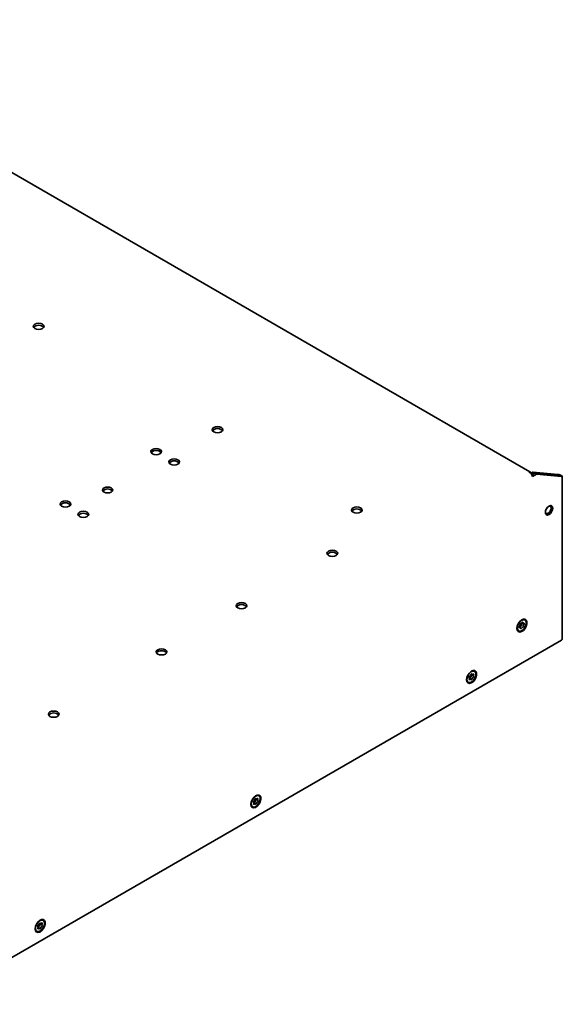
# Model space of a CAD drawing. Header units: millimetres. Extents: x -84 to 806, y -145 to 511.
# Tile 43 of 43: x 681 to 752, y 382 to 511. Entities that reach past the tile are written whole.
import ezdxf

# ---------------------------------------------------------------- set-up
doc = ezdxf.new("R2010")
doc.units = ezdxf.units.MM

msp = doc.modelspace()

# ---------------------------------------------------------------- linework, layer by layer
at = {"color": 7, "linetype": 'Continuous', "lineweight": 35}
for p, q in [((747.6546, 451.5057), (644.9827, 510.7769)), ((747.7375, 451.3725), (747.5018, 451.5085)), ((747.7308, 451.3231), (747.7375, 451.3725)), ((747.7356, 451.3588), (747.7375, 451.3225)), ((747.7375, 451.318), (747.7375, 451.3225)), ((748.0085, 451.4518), (747.7539, 451.3048)), ((748.2442, 451.3157), (747.9018, 451.118)), ((748.2678, 451.3021), (747.9125, 451.097)), ((748.5035, 451.1661), (747.9732, 450.8599)), ((748.0085, 451.4518), (748.2442, 451.3157)), ((751.2966, 451.1578), (748.0085, 451.4518)), ((751.5323, 451.0217), (748.2442, 451.3157)), ((748.5035, 451.1661), (748.2678, 451.3021)), ((751.5559, 451.0081), (748.2678, 451.3021)), ((751.7916, 450.8721), (748.5035, 451.1661)), ((751.2966, 451.1578), (751.5323, 451.0217)), ((751.5323, 451.0217), (751.5333, 451.0101)), ((751.7916, 450.8721), (751.5559, 451.0081)), ((751.7487, 450.9051), (751.6751, 450.9393)), ((751.6883, 450.9332), (751.7916, 450.9928)), ((751.7275, 450.915), (751.8582, 450.9521)), ((751.7482, 450.9053), (751.8754, 450.8803)), ((751.7498, 450.905), (751.8928, 450.9121)), ((751.7591, 450.9031), (751.8832, 450.8848)), ((751.7654, 450.9022), (751.7628, 450.9024)), ((751.8903, 450.9051), (751.8832, 450.8848)), ((751.8941, 429.5682), (751.8941, 450.905)), ((750.4302, 447.0536), (750.4296, 447.0539)), ((749.763, 445.8992), (749.7636, 445.8989)), ((746.6005, 431.6694), (746.8083, 431.6271)), ((746.9992, 432.0664), (746.952, 432.0936)), ((745.9471, 430.9927), (745.9561, 430.9127)), ((746.1188, 430.6502), (746.1659, 430.623)), ((746.4042, 431.035), (746.2835, 431.1713)), ((751.7916, 429.4254), (669.0601, 381.6655)), ((739.9571, 424.9632), (740.1076, 424.9325)), ((740.3995, 425.3306), (740.3524, 425.3578)), ((739.5191, 423.9144), (739.5662, 423.8872)), ((739.9055, 424.2579), (739.7496, 424.4339)), ((711.4205, 408.1751), (711.3933, 408.2059)), ((711.6774, 407.9286), (711.5215, 408.1047)), ((711.6504, 408.6292), (711.7672, 408.6054)), ((712.1152, 409.0024), (712.0681, 409.0296)), ((711.2348, 407.5862), (711.282, 407.559)), ((683.831, 392.6743), (683.7838, 392.7015)), ((682.9506, 391.2581), (682.9977, 391.2308)), ((683.135, 391.8598), (683.1131, 391.8845)), ((683.3823, 391.5997), (683.2264, 391.7758)), ((683.3702, 392.3032), (683.4938, 392.278))]:
    msp.add_line(p, q, dxfattribs=at)
at = {"color": 7, "linetype": 'Continuous', "lineweight": 35, "flags": 128}
for points in [[(682.7402, 470.2687), (682.5878, 470.4004), (682.5342, 470.5558), (682.5878, 470.7112), (682.7402, 470.8429), (682.9684, 470.9309), (683.2376, 470.9618), (683.5067, 470.9309), (683.7349, 470.8429), (683.8874, 470.7112), (683.9409, 470.5558), (683.8874, 470.4004), (683.7349, 470.2687), (683.5067, 470.1807), (683.2376, 470.1498), (682.9684, 470.1807), (682.7402, 470.2687)], [(706.1926, 456.7299), (706.0401, 456.8617), (705.9866, 457.017), (706.0401, 457.1724), (706.1926, 457.3041), (706.4208, 457.3922), (706.6899, 457.4231), (706.9591, 457.3922), (707.1873, 457.3041), (707.3397, 457.1724), (707.3933, 457.017), (707.3397, 456.8617), (707.1873, 456.7299), (706.9591, 456.6419), (706.6899, 456.611), (706.4208, 456.6419), (706.1926, 456.7299)], [(698.1434, 453.8521), (697.9909, 453.9838), (697.9374, 454.1392), (697.9909, 454.2946), (698.1434, 454.4263), (698.3715, 454.5143), (698.6407, 454.5452), (698.9099, 454.5143), (699.138, 454.4263), (699.2905, 454.2946), (699.344, 454.1392), (699.2905, 453.9838), (699.138, 453.8521), (698.9099, 453.7641), (698.6407, 453.7332), (698.3715, 453.7641), (698.1434, 453.8521)], [(700.5004, 452.4914), (700.3479, 452.6231), (700.2944, 452.7785), (700.3479, 452.9339), (700.5004, 453.0656), (700.7286, 453.1536), (700.9977, 453.1845), (701.2669, 453.1536), (701.4951, 453.0656), (701.6475, 452.9339), (701.7011, 452.7785), (701.6475, 452.6231), (701.4951, 452.4914), (701.2669, 452.4034), (700.9977, 452.3725), (700.7286, 452.4034), (700.5004, 452.4914)], [(691.8053, 448.8326), (691.6608, 448.9574), (691.6101, 449.1047), (691.6608, 449.252), (691.8053, 449.3768), (692.0216, 449.4603), (692.2767, 449.4895), (692.5319, 449.4603), (692.7481, 449.3768), (692.8927, 449.252), (692.9434, 449.1047), (692.8927, 448.9574), (692.7481, 448.8326), (692.5319, 448.7491), (692.2767, 448.7198), (692.0216, 448.7491), (691.8053, 448.8326)], [(686.2404, 446.9807), (686.0879, 447.1124), (686.0344, 447.2678), (686.0879, 447.4231), (686.2404, 447.5549), (686.4686, 447.6429), (686.7377, 447.6738), (687.0069, 447.6429), (687.2351, 447.5549), (687.3875, 447.4231), (687.4411, 447.2678), (687.3875, 447.1124), (687.2351, 446.9807), (687.0069, 446.8927), (686.7377, 446.8617), (686.4686, 446.8927), (686.2404, 446.9807)], [(724.4595, 446.1847), (724.3071, 446.3164), (724.2535, 446.4718), (724.3071, 446.6272), (724.4595, 446.7589), (724.6877, 446.8469), (724.9569, 446.8778), (725.226, 446.8469), (725.4542, 446.7589), (725.6067, 446.6272), (725.6602, 446.4718), (725.6067, 446.3164), (725.4542, 446.1847), (725.226, 446.0967), (724.9569, 446.0657), (724.6877, 446.0967), (724.4595, 446.1847)], [(750.1534, 445.8856), (749.9685, 445.8213), (749.8118, 445.8518), (749.707, 445.9723), (749.6702, 446.1646), (749.707, 446.3994), (749.8118, 446.6409), (749.9685, 446.8523), (750.1534, 447.0016), (750.3383, 447.0658), (750.4951, 447.0354), (750.5998, 446.9148), (750.6366, 446.7225), (750.5998, 446.4878), (750.4951, 446.2463), (750.3383, 446.0348), (750.1534, 445.8856)], [(749.6704, 446.1527), (749.6792, 446.1306), (749.7635, 446.0336), (749.8897, 446.0091), (750.0385, 446.0608), (750.1873, 446.1809), (750.3135, 446.3511), (750.3978, 446.5455), (750.4274, 446.7344)], [(749.7428, 445.9124), (749.7635, 445.8989), (749.9165, 445.8692), (750.0969, 445.9319), (750.2773, 446.0775), (750.4302, 446.2837), (750.5324, 446.5193), (750.5683, 446.7484)], [(749.763, 445.8992), (749.9159, 445.8695), (750.0963, 445.9322), (750.2767, 446.0778), (750.4296, 446.2841), (750.5318, 446.5197), (750.5677, 446.7487)], [(750.4274, 446.7344), (750.3978, 446.8892), (750.3135, 446.9862), (750.1873, 447.0107), (750.1638, 447.0074)], [(750.5683, 446.7484), (750.5324, 446.936), (750.4302, 447.0536), (750.408, 447.0648)], [(750.5677, 446.7487), (750.5318, 446.9363), (750.4296, 447.0539), (750.4296, 447.0539)], [(688.5974, 445.62), (688.445, 445.7517), (688.3914, 445.9071), (688.445, 446.0625), (688.5974, 446.1942), (688.8256, 446.2822), (689.0948, 446.3131), (689.3639, 446.2822), (689.5921, 446.1942), (689.7446, 446.0625), (689.7981, 445.9071), (689.7446, 445.7517), (689.5921, 445.62), (689.3639, 445.532), (689.0948, 445.5011), (688.8256, 445.532), (688.5974, 445.62)], [(721.2422, 440.5174), (721.0897, 440.6492), (721.0362, 440.8045), (721.0897, 440.9599), (721.2422, 441.0916), (721.4704, 441.1797), (721.7395, 441.2106), (722.0087, 441.1797), (722.2369, 441.0916), (722.3893, 440.9599), (722.4429, 440.8045), (722.3893, 440.6492), (722.2369, 440.5174), (722.0087, 440.4294), (721.7395, 440.3985), (721.4704, 440.4294), (721.2422, 440.5174)], [(709.3392, 433.646), (709.1868, 433.7777), (709.1332, 433.9331), (709.1868, 434.0885), (709.3392, 434.2202), (709.5674, 434.3082), (709.8366, 434.3391), (710.1057, 434.3082), (710.3339, 434.2202), (710.4864, 434.0885), (710.5399, 433.9331), (710.4864, 433.7777), (710.3339, 433.646), (710.1057, 433.558), (709.8366, 433.5271), (709.5674, 433.558), (709.3392, 433.646)], [(745.9461, 430.9501), (745.9907, 430.7005), (746.1184, 430.5361), (746.3119, 430.4791), (746.5452, 430.5371), (746.7867, 430.7024), (747.0038, 430.9525), (747.1672, 431.2538), (747.2548, 431.5656), (747.2548, 431.8456), (747.1672, 432.0562), (747.0038, 432.1689), (746.7867, 432.1684), (746.5452, 432.0548), (746.3119, 431.8435), (746.1184, 431.563), (745.9907, 431.2511), (745.9461, 430.9501)], [(746.0033, 430.8855), (746.0888, 430.6883), (746.2494, 430.5911), (746.4608, 430.6087), (746.6907, 430.7382), (746.9041, 430.9602), (747.0686, 431.2406), (747.1591, 431.5369), (747.1618, 431.804), (747.0763, 432.0011), (746.9157, 432.0983), (746.7043, 432.0808), (746.4744, 431.9512), (746.261, 431.7293), (746.0965, 431.4488), (746.006, 431.1525), (746.0033, 430.8855)], [(746.7313, 431.7323), (746.7274, 431.7488), (746.7191, 431.7607), (746.7071, 431.7671), (746.6923, 431.7674), (746.6759, 431.7618), (746.6593, 431.7505), (746.6438, 431.7345), (746.6305, 431.7152)], [(746.8832, 431.5203), (746.8953, 431.5406), (746.9036, 431.5621), (746.9076, 431.5831), (746.9069, 431.6019), (746.9016, 431.6171), (746.892, 431.6273), (746.879, 431.6319), (746.8636, 431.6303)], [(745.9561, 430.9127), (746.0416, 430.7155), (746.1188, 430.6502)], [(746.2819, 431.1691), (746.2698, 431.1489), (746.2614, 431.1274), (746.2575, 431.1064), (746.2582, 431.0875), (746.2635, 431.0724), (746.2731, 431.0621), (746.2861, 431.0576), (746.3015, 431.0591)], [(746.4337, 430.9571), (746.4377, 430.9407), (746.446, 430.9288), (746.458, 430.9224), (746.4728, 430.922), (746.4891, 430.9277), (746.5058, 430.9389), (746.5213, 430.9549), (746.5345, 430.9743)], [(751.7916, 429.4254), (751.8674, 429.4909), (751.8941, 429.5682)], [(698.8505, 427.591), (698.698, 427.7227), (698.6445, 427.8781), (698.698, 428.0335), (698.8505, 428.1652), (699.0787, 428.2532), (699.3478, 428.2841), (699.617, 428.2532), (699.8451, 428.1652), (699.9976, 428.0335), (700.0511, 427.8781), (699.9976, 427.7227), (699.8451, 427.591), (699.617, 427.503), (699.3478, 427.4721), (699.0787, 427.503), (698.8505, 427.591)], [(739.3465, 424.2143), (739.391, 423.9647), (739.5187, 423.8003), (739.7123, 423.7432), (739.9456, 423.8013), (740.1871, 423.9665), (740.4042, 424.2167), (740.5676, 424.518), (740.6552, 424.8297), (740.6552, 425.1098), (740.5676, 425.3204), (740.4042, 425.433), (740.1871, 425.4325), (739.9456, 425.319), (739.7123, 425.1076), (739.5187, 424.8271), (739.391, 424.5153), (739.3465, 424.2143)], [(740.501, 425.2321), (740.3542, 425.3516), (740.1508, 425.358), (739.9218, 425.2504), (739.7022, 425.0452), (739.5253, 424.7734), (739.418, 424.4767), (739.3968, 424.2001), (739.4648, 423.9857), (739.6116, 423.8661), (739.815, 423.8597), (740.0439, 423.9673), (740.2635, 424.1726), (740.4405, 424.4443), (740.5477, 424.741), (740.569, 425.0177), (740.501, 425.2321)], [(740.0443, 424.9842), (740.0356, 424.9956), (740.0233, 425.0014), (740.0083, 425.0012), (739.9918, 424.995), (739.9753, 424.9832), (739.9599, 424.9668), (739.947, 424.9472), (739.9375, 424.9259)], [(740.0443, 424.9842), (740.0569, 424.9638), (740.073, 424.948), (740.0922, 424.9371), (740.1141, 424.9314), (740.1382, 424.9311), (740.1639, 424.936), (740.1905, 424.9462), (740.2176, 424.9614)], [(740.2685, 424.8822), (740.2764, 424.9037), (740.28, 424.9246), (740.2788, 424.9431), (740.273, 424.9579), (740.2631, 424.9676), (740.2498, 424.9716), (740.2342, 424.9694), (740.2176, 424.9614)], [(739.6973, 424.3355), (739.6893, 424.314), (739.6858, 424.2931), (739.6869, 424.2746), (739.6927, 424.2599), (739.7027, 424.2501), (739.716, 424.2462), (739.7316, 424.2483), (739.7482, 424.2564)], [(739.7496, 424.4339), (739.733, 424.4494), (739.7308, 424.451)], [(739.9214, 424.2335), (739.9088, 424.2539), (739.8927, 424.2697), (739.8735, 424.2806), (739.8516, 424.2863), (739.8276, 424.2867), (739.8019, 424.2817), (739.7752, 424.2715), (739.7482, 424.2564)], [(739.9214, 424.2335), (739.9301, 424.2221), (739.9425, 424.2163), (739.9575, 424.2165), (739.9739, 424.2228), (739.9905, 424.2346), (740.0059, 424.2509), (740.0188, 424.2705), (740.0283, 424.2919)], [(684.7083, 419.4269), (684.5559, 419.5586), (684.5023, 419.714), (684.5559, 419.8694), (684.7083, 420.0011), (684.9365, 420.0891), (685.2057, 420.12), (685.4748, 420.0891), (685.703, 420.0011), (685.8555, 419.8694), (685.909, 419.714), (685.8555, 419.5586), (685.703, 419.4269), (685.4748, 419.3389), (685.2057, 419.308), (684.9365, 419.3389), (684.7083, 419.4269)], [(711.0622, 407.8861), (711.1068, 407.6365), (711.2345, 407.4721), (711.428, 407.4151), (711.6613, 407.4731), (711.9028, 407.6384), (712.1199, 407.8885), (712.2833, 408.1898), (712.3709, 408.5016), (712.3709, 408.7816), (712.2833, 408.9922), (712.1199, 409.1049), (711.9028, 409.1044), (711.6613, 408.9908), (711.428, 408.7795), (711.2345, 408.499), (711.1068, 408.1871), (711.0622, 407.8861)], [(712.1697, 408.9614), (711.9984, 409.0396), (711.7814, 409.0022), (711.5519, 408.855), (711.3446, 408.6204), (711.1913, 408.334), (711.1152, 408.0396), (711.1279, 407.7818), (711.2275, 407.6), (711.3988, 407.5218), (711.6158, 407.5592), (711.8453, 407.7064), (712.0526, 407.941), (712.2059, 408.2274), (712.282, 408.5219), (712.2693, 408.7796), (712.1697, 408.9614)], [(711.4474, 408.3264), (711.4309, 408.3136), (711.416, 408.2964), (711.4037, 408.2763), (711.395, 408.2548), (711.3907, 408.2337), (711.3911, 408.2147), (711.3962, 408.1993), (711.4055, 408.1886)], [(711.5275, 408.0979), (711.5286, 408.0977), (711.5301, 408.098), (711.5315, 408.0988), (711.533, 408.1001), (711.5342, 408.1017), (711.5352, 408.1036), (711.5359, 408.1055)], [(711.716, 408.6374), (711.7053, 408.6459), (711.6914, 408.6486), (711.6755, 408.6453), (711.6588, 408.636), (711.6427, 408.6217), (711.6285, 408.6035), (711.6172, 408.5828), (711.6099, 408.5612)], [(711.6812, 407.9241), (711.6919, 407.9155), (711.7058, 407.9128), (711.7217, 407.9162), (711.7384, 407.9254), (711.7545, 407.9397), (711.7687, 407.9579), (711.78, 407.9786), (711.7873, 408.0002)], [(711.716, 408.6374), (711.732, 408.6214), (711.7511, 408.6103), (711.7729, 408.6045), (711.7969, 408.6039), (711.8225, 408.6087), (711.8492, 408.6187), (711.8762, 408.6337), (711.903, 408.6533)], [(711.7478, 408.4117), (711.7492, 408.4128), (711.7506, 408.4143), (711.7517, 408.4161), (711.7524, 408.418), (711.7528, 408.4199), (711.7528, 408.4216), (711.7523, 408.423), (711.7515, 408.4239)], [(711.9672, 408.5917), (711.973, 408.6131), (711.9741, 408.6329), (711.9705, 408.6497), (711.9624, 408.6619), (711.9506, 408.6687), (711.936, 408.6695), (711.9197, 408.6642), (711.903, 408.6533)], [(711.9498, 408.235), (711.9663, 408.2478), (711.9812, 408.265), (711.9935, 408.2851), (712.0022, 408.3066), (712.0065, 408.3277), (712.0061, 408.3467), (712.001, 408.3622), (711.9917, 408.3728)], [(711.43, 407.9697), (711.4242, 407.9483), (711.4231, 407.9285), (711.4268, 407.9118), (711.4348, 407.8995), (711.4466, 407.8927), (711.4612, 407.8919), (711.4775, 407.8972), (711.4942, 407.9081)], [(711.6812, 407.9241), (711.6652, 407.94), (711.6461, 407.9511), (711.6243, 407.957), (711.6003, 407.9575), (711.5747, 407.9527), (711.548, 407.9427), (711.521, 407.9277), (711.4942, 407.9081)], [(682.7779, 391.5579), (682.8225, 391.3084), (682.9502, 391.144), (683.1437, 391.0869), (683.377, 391.1449), (683.6185, 391.3102), (683.8356, 391.5604), (683.999, 391.8617), (684.0866, 392.1734), (684.0866, 392.4535), (683.999, 392.6641), (683.8356, 392.7767), (683.6185, 392.7762), (683.377, 392.6626), (683.1437, 392.4513), (682.9502, 392.1708), (682.8225, 391.859), (682.7779, 391.5579)], [(682.8789, 391.9275), (682.8255, 391.6384), (682.8618, 391.3972), (682.9822, 391.2405), (683.1684, 391.1922), (683.392, 391.2597), (683.619, 391.4326), (683.8149, 391.6847), (683.9498, 391.9776), (684.0032, 392.2667), (683.9669, 392.5079), (683.8465, 392.6646), (683.6603, 392.7129), (683.4367, 392.6454), (683.2096, 392.4725), (683.0138, 392.2204), (682.8789, 391.9275)], [(683.7838, 392.7015), (683.6132, 392.7401), (683.4014, 392.6788)], [(683.1678, 392.0089), (683.1513, 391.9966), (683.1361, 391.9798), (683.1235, 391.9599), (683.1145, 391.9385), (683.1097, 391.9173), (683.1097, 391.898), (683.1143, 391.8821), (683.1232, 391.871)], [(683.142, 391.6481), (683.1359, 391.6267), (683.1343, 391.6066), (683.1375, 391.5895), (683.1451, 391.5768), (683.1566, 391.5694), (683.171, 391.568), (683.1872, 391.5727), (683.2039, 391.5831)], [(683.3886, 391.5918), (683.3732, 391.6086), (683.3546, 391.6206), (683.3333, 391.6274), (683.3096, 391.6289), (683.2843, 391.6251), (683.2578, 391.616), (683.2307, 391.6019), (683.2039, 391.5831)], [(683.4401, 392.3133), (683.4297, 392.3224), (683.4161, 392.3257), (683.4004, 392.3229), (683.3837, 392.3143), (683.3675, 392.3004), (683.353, 392.2825), (683.3414, 392.2619), (683.3336, 392.2404)], [(683.3886, 391.5918), (683.3989, 391.5826), (683.4125, 391.5793), (683.4283, 391.5822), (683.445, 391.5908), (683.4612, 391.6047), (683.4757, 391.6226), (683.4873, 391.6431), (683.495, 391.6647)], [(683.4401, 392.3133), (683.4554, 392.2965), (683.474, 392.2845), (683.4954, 392.2777), (683.519, 392.2762), (683.5444, 392.28), (683.5709, 392.2891), (683.5979, 392.3032), (683.6248, 392.322)], [(683.4603, 392.0737), (683.4618, 392.0748), (683.4631, 392.0763), (683.4643, 392.0781), (683.4651, 392.08), (683.4655, 392.0818), (683.4655, 392.0836), (683.4651, 392.085), (683.4643, 392.086)], [(683.6866, 392.2569), (683.6928, 392.2784), (683.6943, 392.2985), (683.6912, 392.3156), (683.6836, 392.3283), (683.6721, 392.3357), (683.6577, 392.3371), (683.6415, 392.3324), (683.6248, 392.322)], [(683.6609, 391.8962), (683.6774, 391.9085), (683.6925, 391.9253), (683.7052, 391.9452), (683.7142, 391.9666), (683.7189, 391.9878), (683.719, 392.0071), (683.7144, 392.023), (683.7055, 392.0341)]]:
    msp.add_lwpolyline(points, dxfattribs=at)
at = {"color": 7, "linetype": 'Continuous', "lineweight": 35}
for centre, radius, start, end in [((683.2376, 469.8206), 0.8933, 42.115483, 137.884517), ((706.6899, 456.2819), 0.8933, 42.115483, 137.884517), ((698.6407, 453.404), 0.8933, 42.115483, 137.884517), ((700.9977, 452.0434), 0.8933, 42.115483, 137.884517), ((747.5727, 451.3638), 0.1612, 3.90369, 116.101686), ((747.8567, 451.064), 0.3307, 111.123841, 120.193532), ((747.3591, 450.832), 0.6147, 2.605478, 57.394522), ((692.2767, 448.3866), 0.853, 43.02572, 136.97428), ((686.7377, 446.5326), 0.8933, 42.115483, 137.884517), ((689.0948, 445.1719), 0.8933, 42.115483, 137.884517), ((724.9569, 445.7366), 0.8933, 42.115483, 137.884517), ((721.7395, 440.0694), 0.8933, 42.115483, 137.884517), ((709.8366, 433.1979), 0.8933, 42.115483, 137.884517), ((746.0223, 431.3755), 0.3316, 321.514708, 9.376577), ((746.6276, 430.965), 0.3597, 101.425673, 151.157621), ((746.46, 431.4485), 0.1121, 105.141122, 189.740855), ((746.3727, 431.8352), 0.2844, 281.772502, 335.045721), ((746.5537, 431.3273), 0.00997, 285.141122, 9.740855), ((746.9874, 431.3994), 0.4297, 142.638987, 189.437982), ((746.7819, 431.726), 0.4051, 65.170352, 121.604783), ((746.8322, 431.7264), 0.101, 176.642706, 288.075231), ((746.7051, 431.2409), 0.1121, 285.141122, 9.740855), ((747.1428, 431.3139), 0.3316, 141.514708, 189.376577), ((746.3329, 430.963), 0.101, 356.642706, 108.075231), ((746.7924, 430.8543), 0.2844, 101.772502, 155.045721), ((699.3478, 427.1429), 0.8933, 42.115483, 137.884517), ((739.5839, 425.038), 0.3709, 298.120148, 342.401183), ((740.1813, 425.0061), 0.3911, 64.065938, 122.708858), ((740.24, 424.8409), 0.263, 154.539393, 212.398517), ((740.4674, 424.7586), 0.2342, 148.144935, 209.196869), ((739.7728, 424.2557), 0.4253, 179.852641, 233.383325), ((739.8025, 424.6129), 0.1073, 114.098003, 201.619032), ((739.4983, 424.4591), 0.2342, 328.144935, 29.196869), ((739.7681, 424.4115), 0.0125, 316.425379, 340.879616), ((740.2408, 424.2612), 0.4836, 118.120148, 162.401183), ((740.009, 424.6964), 0.00955, 294.098003, 21.619032), ((740.3819, 424.1797), 0.3709, 118.120148, 162.401183), ((740.1632, 424.6048), 0.1073, 294.098003, 21.619032), ((685.2057, 418.9788), 0.8933, 42.115483, 137.884517), ((711.2633, 408.0619), 0.1904, 331.046807, 41.721753), ((711.4366, 408.0292), 0.1136, 41.650438, 88.324749), ((711.226, 408.6533), 0.3948, 304.107565, 346.52046), ((712.0364, 407.9855), 0.5146, 124.107565, 166.52046), ((711.8988, 408.6477), 0.4178, 66.101761, 120.673378), ((711.8878, 408.5681), 0.1984, 164.861598, 226.5985), ((712.1712, 407.9082), 0.3948, 124.107565, 166.52046), ((712.1339, 408.4995), 0.1904, 151.046807, 221.721753), ((711.4603, 407.9134), 0.3974, 177.804423, 235.431188), ((683.159, 391.5768), 0.3808, 176.426309, 236.809286), ((682.9696, 391.7458), 0.1982, 330.492025, 39.190254), ((683.1424, 391.7018), 0.1119, 41.409953, 81.311229), ((682.9543, 392.337), 0.3914, 303.048581, 345.710254), ((683.235, 391.7734), 0.00926, 279.840921, 350.395486), ((683.7386, 391.6459), 0.5103, 123.048581, 165.710254), ((683.6159, 392.2309), 0.2097, 162.516753, 223.700367), ((683.8744, 391.5681), 0.3914, 123.048581, 165.710254), ((683.8591, 392.1593), 0.1982, 150.492025, 219.190254)]:
    msp.add_arc(centre, radius, start, end, dxfattribs=at)
for points, knots in [([(751.2966, 451.1578), (751.3274, 451.1563), (751.3633, 451.1525), (751.4452, 451.138), (751.4888, 451.1277), (751.5808, 451.0992), (751.6266, 451.0816), (751.7157, 451.0398), (751.7565, 451.0164), (751.7916, 450.9928)], [0, 0, 0, 0, 0.25, 0.25, 0.5, 0.5, 0.75, 0.75, 1, 1, 1, 1]), ([(751.8832, 450.8848), (751.8826, 450.8844), (751.882, 450.884), (751.8813, 450.8836), (751.8807, 450.8831), (751.88, 450.8827), (751.8793, 450.8823), (751.8781, 450.8816), (751.8768, 450.8809), (751.8754, 450.8803)], [0, 0, 0, 0, 0.0000237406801, 0.0000237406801, 0.0000237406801, 0.000047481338, 0.000047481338, 0.000047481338, 0.0000907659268, 0.0000907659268, 0.0000907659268, 0.0000907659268])]:
    msp.add_open_spline(points, degree=3, knots=knots, dxfattribs=at)
for points in [[(751.7916, 450.9928), (751.8187, 450.9815), (751.8412, 450.9676), (751.8582, 450.9521)], [(751.8754, 450.8803), (751.8581, 450.8743), (751.8293, 450.8707), (751.7916, 450.8721)], [(751.8582, 450.9521), (751.8773, 450.9403), (751.8891, 450.9264), (751.8928, 450.9121)]]:
    msp.add_open_spline(points, degree=3, dxfattribs=at)

doc.saveas('drawing.dxf')
